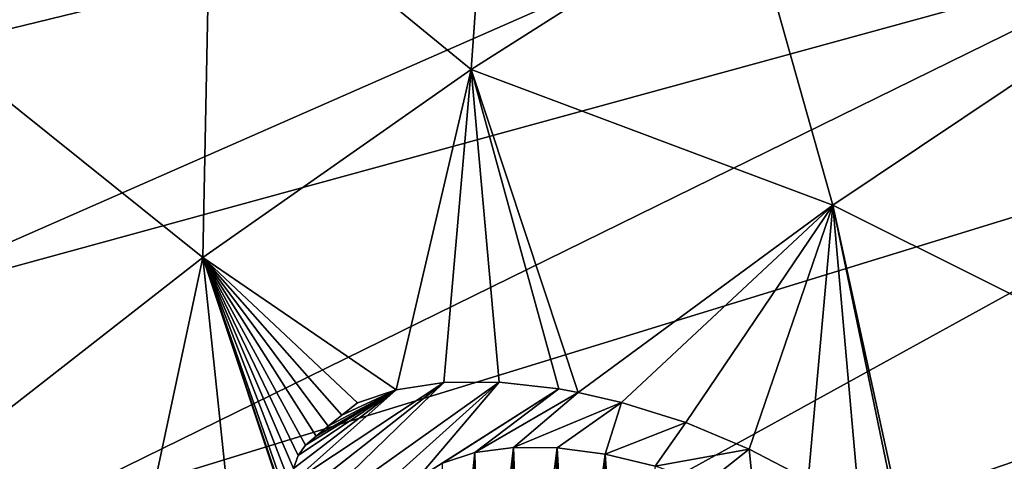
# Model space of a CAD drawing. Header units: metres. Extents: x -92 to 264, y -100 to 50.
# Tile 132 of 256: x 155.57 to 161.19, y 0.09 to 2.61. Entities that reach past the tile are written whole.
import ezdxf

# ---------------------------------------------------------------- set-up
doc = ezdxf.new("R2010")
doc.units = ezdxf.units.M
doc.layers.add('solid_21062050_01', color=7, linetype='CONTINUOUS')

msp = doc.modelspace()

# ---------------------------------------------------------------- linework, layer by layer
at = {"layer": 'solid_21062050_01'}
for points in [[(161.480881, 5.121249, 178.249756), (153.947296, 3.504897, 176.36377), (154.137268, 2.224624, 179.919876)], [(161.737717, 4.074819, 181.156326), (161.480881, 5.121249, 178.249756), (154.137268, 2.224624, 179.919876)], [(155.243927, 4.853634, 137.131699), (156.663208, 3.545339, 137.959061), (155.04776, 2.511098, 140.430573)], [(156.663208, 3.545339, 137.959061), (158.30278, 4.50199, 135.656296), (158.148682, 2.325916, 138.765854)], [(158.30278, 4.50199, 135.656296), (159.715591, 3.322034, 136.421555), (158.148682, 2.325916, 138.765854)], [(159.715591, 3.322034, 136.421555), (161.303543, 4.242074, 134.223557), (161.70462, 2.550256, 136.386627)], [(161.737717, 4.074819, 181.156326), (154.137268, 2.224624, 179.919876), (154.636917, 0.953957, 183.44928)], [(162.241913, 3.03876, 184.034088), (161.737717, 4.074819, 181.156326), (154.636917, 0.953957, 183.44928)], [(155.04776, 2.511098, 140.430573), (156.663208, 3.545339, 137.959061), (156.616791, 1.252708, 141.272247)], [(156.663208, 3.545339, 137.959061), (158.148682, 2.325916, 138.765854), (156.616791, 1.252708, 141.272247)], [(158.148682, 2.325916, 138.765854), (159.715591, 3.322034, 136.421555), (160.213821, 1.552505, 138.702347)], [(159.715591, 3.322034, 136.421555), (161.70462, 2.550256, 136.386627), (160.213821, 1.552505, 138.702347)], [(162.241913, 3.03876, 184.034088), (154.636917, 0.953957, 183.44928), (155.442841, -0.298526, 186.928192)], [(162.990189, 2.019771, 186.864441), (162.241913, 3.03876, 184.034088), (155.442841, -0.298526, 186.928192)], [(160.213821, 1.552505, 138.702347), (161.70462, 2.550256, 136.386627), (162.014954, 0.654323, 139.07692)], [(155.04776, 2.511098, 140.430573), (156.616791, 1.252708, 141.272247), (155.138718, 0.100314, 143.9599)], [(157.720871, 0.498778, 141.747498), (156.616791, 1.252708, 141.272247), (158.148682, 2.325916, 138.765854)], [(157.993484, 0.539116, 141.523621), (157.720871, 0.498778, 141.747498), (158.148682, 2.325916, 138.765854)], [(158.309067, 0.541115, 141.334702), (157.993484, 0.539116, 141.523621), (158.148682, 2.325916, 138.765854)], [(158.148682, 2.325916, 138.765854), (160.213821, 1.552505, 138.702347), (158.761246, 0.483332, 141.160217)], [(158.64978, 0.503468, 141.193817), (158.148682, 2.325916, 138.765854), (158.761246, 0.483332, 141.160217)], [(158.64978, 0.503468, 141.193817), (158.309067, 0.541115, 141.334702), (158.148682, 2.325916, 138.765854)], [(162.990189, 2.019771, 186.864441), (155.442841, -0.298526, 186.928192), (156.549606, -1.524367, 190.333099)], [(163.977707, 1.024439, 189.629074), (162.990189, 2.019771, 186.864441), (156.549606, -1.524367, 190.333099)], [(159.007919, 0.426239, 141.106049), (158.761246, 0.483332, 141.160217), (160.213821, 1.552505, 138.702347)], [(159.375687, 0.310536, 141.075043), (159.007919, 0.426239, 141.106049), (160.213821, 1.552505, 138.702347)], [(159.737503, 0.160098, 141.104782), (159.375687, 0.310536, 141.075043), (160.213821, 1.552505, 138.702347)], [(160.074173, -0.016405, 141.193192), (159.737503, 0.160098, 141.104782), (160.213821, 1.552505, 138.702347)], [(160.37114, -0.20942, 141.333588), (160.074173, -0.016405, 141.193192), (160.213821, 1.552505, 138.702347)], [(160.213821, 1.552505, 138.702347), (162.014954, 0.654323, 139.07692), (160.647934, -0.435329, 141.541443)], [(160.621521, -0.411106, 141.517166), (160.213821, 1.552505, 138.702347), (160.647934, -0.435329, 141.541443)], [(160.621521, -0.411106, 141.517166), (160.37114, -0.20942, 141.333588), (160.213821, 1.552505, 138.702347)], [(156.210068, -0.65878, 144.481476), (155.138718, 0.100314, 143.9599), (156.616791, 1.252708, 141.272247)], [(156.865479, -1.097457, 144.786758), (156.210068, -0.65878, 144.481476), (156.616791, 1.252708, 141.272247)], [(157.194702, -0.460391, 143.563416), (156.865479, -1.097457, 144.786758), (156.616791, 1.252708, 141.272247)], [(157.134033, -0.295354, 143.338333), (157.194702, -0.460391, 143.563416), (156.616791, 1.252708, 141.272247)], [(157.110962, -0.153914, 143.129196), (157.134033, -0.295354, 143.338333), (156.616791, 1.252708, 141.272247)], [(157.11557, -0.040967, 142.949051), (157.110962, -0.153914, 143.129196), (156.616791, 1.252708, 141.272247)], [(157.135956, 0.049769, 142.794754), (157.11557, -0.040967, 142.949051), (156.616791, 1.252708, 141.272247)], [(157.16243, 0.123534, 142.663666), (157.135956, 0.049769, 142.794754), (156.616791, 1.252708, 141.272247)], [(157.204254, 0.1817, 142.547852), (157.16243, 0.123534, 142.663666), (156.616791, 1.252708, 141.272247)], [(157.263718, 0.233248, 142.4319), (157.204254, 0.1817, 142.547852), (156.616791, 1.252708, 141.272247)], [(157.332504, 0.289966, 142.302505), (157.263718, 0.233248, 142.4319), (156.616791, 1.252708, 141.272247)], [(157.411728, 0.353274, 142.156891), (157.332504, 0.289966, 142.302505), (156.616791, 1.252708, 141.272247)], [(157.501129, 0.424361, 141.993454), (157.411728, 0.353274, 142.156891), (156.616791, 1.252708, 141.272247)], [(157.720871, 0.498778, 141.747498), (157.501129, 0.424361, 141.993454), (156.616791, 1.252708, 141.272247)], [(163.977707, 1.024439, 189.629074), (156.549606, -1.524367, 190.333099), (157.949753, -2.71529, 193.641006)], [(165.198105, 0.059198, 192.310135), (163.977707, 1.024439, 189.629074), (157.949753, -2.71529, 193.641006)], [(162.896027, -0.970595, 141.212936), (160.647934, -0.435329, 141.541443), (162.014954, 0.654323, 139.07692)], [(157.993484, 0.539116, 141.523621), (157.134033, -0.295354, 143.338333), (157.110962, -0.153914, 143.129196)], [(157.993484, 0.539116, 141.523621), (157.110962, -0.153914, 143.129196), (157.11557, -0.040967, 142.949051)], [(157.993484, 0.539116, 141.523621), (157.11557, -0.040967, 142.949051), (157.720871, 0.498778, 141.747498)], [(158.309067, 0.541115, 141.334702), (157.194702, -0.460391, 143.563416), (157.134033, -0.295354, 143.338333)], [(158.309067, 0.541115, 141.334702), (157.134033, -0.295354, 143.338333), (157.993484, 0.539116, 141.523621)], [(157.836487, -0.014428, 142.476196), (157.194702, -0.460391, 143.563416), (158.309067, 0.541115, 141.334702)], [(157.836487, -0.014428, 142.476196), (158.309067, 0.541115, 141.334702), (158.64978, 0.503468, 141.193817)], [(157.720871, 0.498778, 141.747498), (157.11557, -0.040967, 142.949051), (157.135956, 0.049769, 142.794754)], [(157.720871, 0.498778, 141.747498), (157.135956, 0.049769, 142.794754), (157.16243, 0.123534, 142.663666)], [(157.720871, 0.498778, 141.747498), (157.16243, 0.123534, 142.663666), (157.204254, 0.1817, 142.547852)], [(157.720871, 0.498778, 141.747498), (157.204254, 0.1817, 142.547852), (157.263718, 0.233248, 142.4319)], [(157.720871, 0.498778, 141.747498), (157.263718, 0.233248, 142.4319), (157.332504, 0.289966, 142.302505)], [(157.720871, 0.498778, 141.747498), (157.332504, 0.289966, 142.302505), (157.411728, 0.353274, 142.156891)], [(157.720871, 0.498778, 141.747498), (157.411728, 0.353274, 142.156891), (157.501129, 0.424361, 141.993454)], [(157.836487, -0.014428, 142.476196), (158.64978, 0.503468, 141.193817), (157.985931, 0.079511, 142.240845)], [(158.170425, 0.139532, 142.038528), (157.985931, 0.079511, 142.240845), (158.64978, 0.503468, 141.193817)], [(158.170425, 0.139532, 142.038528), (158.64978, 0.503468, 141.193817), (158.761246, 0.483332, 141.160217)], [(158.170425, 0.139532, 142.038528), (158.761246, 0.483332, 141.160217), (158.390915, 0.168859, 141.863693)], [(158.390915, 0.168859, 141.863693), (158.761246, 0.483332, 141.160217), (159.007919, 0.426239, 141.106049)], [(158.390915, 0.168859, 141.863693), (159.007919, 0.426239, 141.106049), (158.641296, 0.166012, 141.722443)], [(158.641296, 0.166012, 141.722443), (159.007919, 0.426239, 141.106049), (158.914124, 0.130273, 141.620621)], [(158.914124, 0.130273, 141.620621), (159.007919, 0.426239, 141.106049), (159.375687, 0.310536, 141.075043)], [(158.914124, 0.130273, 141.620621), (159.375687, 0.310536, 141.075043), (159.200333, 0.062002, 141.563446)], [(159.200333, 0.062002, 141.563446), (159.375687, 0.310536, 141.075043), (159.737503, 0.160098, 141.104782)], [(158.170425, 0.139532, 142.038528), (158.390915, 0.168859, 141.863693), (158.205292, -1.412116, 141.48143)], [(158.390915, 0.168859, 141.863693), (158.321915, -1.382139, 141.391754), (158.205292, -1.412116, 141.48143)], [(158.390915, 0.168859, 141.863693), (158.447769, -1.357248, 141.313751), (158.321915, -1.382139, 141.391754)], [(158.390915, 0.168859, 141.863693), (158.641296, 0.166012, 141.722443), (158.447769, -1.357248, 141.313751)], [(158.170425, 0.139532, 142.038528), (158.004669, -1.485966, 141.691711), (157.985931, 0.079511, 142.240845)], [(158.170425, 0.139532, 142.038528), (158.099152, -1.446852, 141.581772), (158.004669, -1.485966, 141.691711)], [(158.170425, 0.139532, 142.038528), (158.205292, -1.412116, 141.48143), (158.099152, -1.446852, 141.581772)], [(158.641296, 0.166012, 141.722443), (158.581467, -1.337718, 141.248276), (158.447769, -1.357248, 141.313751)], [(158.641296, 0.166012, 141.722443), (158.721527, -1.323761, 141.19603), (158.581467, -1.337718, 141.248276)], [(158.641296, 0.166012, 141.722443), (158.914124, 0.130273, 141.620621), (158.721527, -1.323761, 141.19603)], [(158.914124, 0.130273, 141.620621), (158.866425, -1.315532, 141.157608), (158.721527, -1.323761, 141.19603)], [(158.914124, 0.130273, 141.620621), (159.014587, -1.313119, 141.133408), (158.866425, -1.315532, 141.157608)], [(158.914124, 0.130273, 141.620621), (159.200333, 0.062002, 141.563446), (159.014587, -1.313119, 141.133408)], [(159.200333, 0.062002, 141.563446), (159.737503, 0.160098, 141.104782), (159.489182, -0.037052, 141.554779)], [(159.489182, -0.037052, 141.554779), (159.737503, 0.160098, 141.104782), (159.768631, -0.16327, 141.596405)], [(159.768631, -0.16327, 141.596405), (159.737503, 0.160098, 141.104782), (160.074173, -0.016405, 141.193192)], [(155.509384, -2.488525, 147.97171), (155.138718, 0.100314, 143.9599), (156.210068, -0.65878, 144.481476)]]:
    msp.add_3dface(points, dxfattribs=at)

doc.saveas('drawing.dxf')
